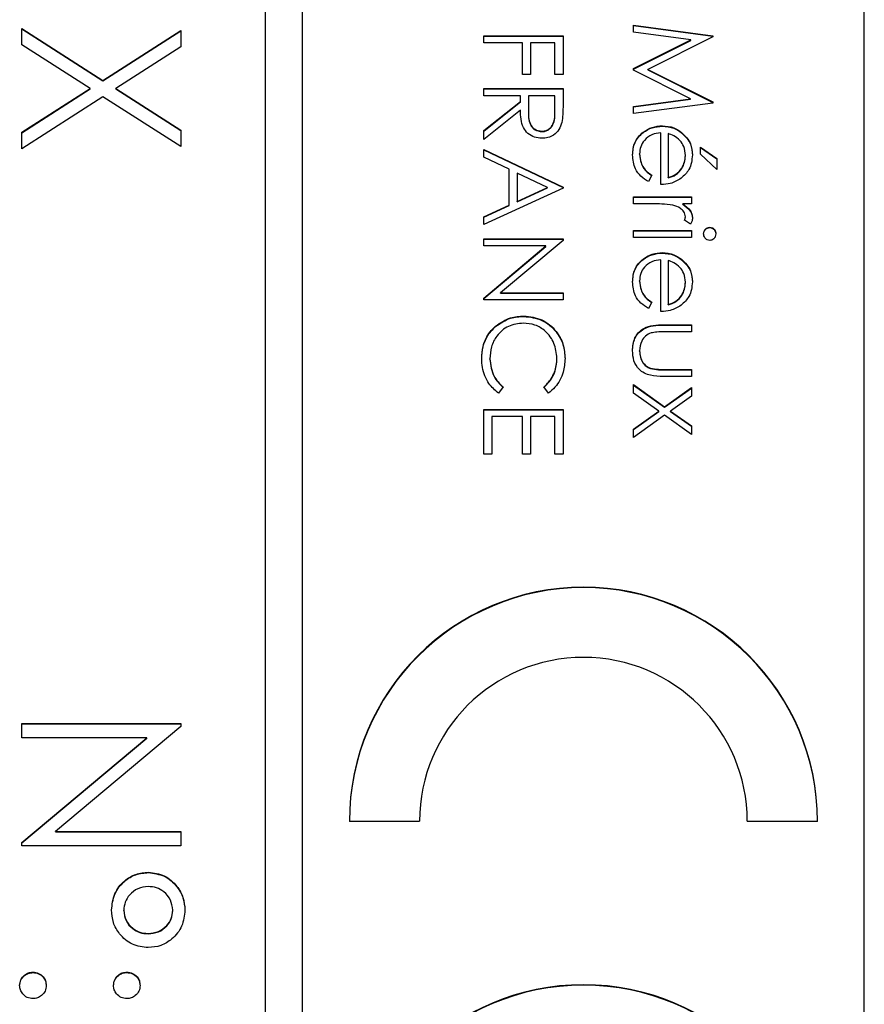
# Model space of a CAD drawing. Header units: millimetres. Extents: x 179 to 1996, y 94 to 1575.
# Tile 25 of 40: x 1775 to 1784, y 939 to 950. Entities that reach past the tile are written whole.
import ezdxf

# ---------------------------------------------------------------- set-up
doc = ezdxf.new("R2010")
doc.units = ezdxf.units.MM

msp = doc.modelspace()

# ---------------------------------------------------------------- linework, layer by layer
at = {"color": 7, "linetype": 'Continuous', "lineweight": 25}
for p, q in [((1777.604, 985.16), (1777.604, 925.217)), ((1778.004, 925.217), (1778.004, 985.16)), ((1784.004, 927.215), (1784.004, 983.162)), ((1781.539, 949.725), (1782.386, 949.613)), ((1781.539, 949.649), (1781.539, 949.725)), ((1775.004, 949.69), (1775.871, 949.136)), ((1775.004, 949.515), (1775.004, 949.69)), ((1775.004, 949.686), (1775.871, 949.131)), ((1775.871, 949.136), (1776.704, 949.669)), ((1775.871, 949.131), (1776.704, 949.664)), ((1776.704, 949.669), (1776.704, 949.493)), ((1781.539, 949.721), (1782.386, 949.609)), ((1782.15, 949.568), (1781.539, 949.649)), ((1775.734, 949.048), (1775.004, 949.515)), ((1779.939, 949.536), (1779.939, 949.612)), ((1779.939, 949.612), (1780.786, 949.612)), ((1779.939, 949.608), (1780.786, 949.608)), ((1780.352, 949.536), (1779.939, 949.536)), ((1780.352, 949.2), (1780.352, 949.536)), ((1780.438, 949.536), (1780.438, 949.2)), ((1780.699, 949.536), (1780.438, 949.536)), ((1780.699, 949.2), (1780.699, 949.536)), ((1780.786, 949.612), (1780.786, 949.2)), ((1781.539, 949.261), (1782.15, 949.568)), ((1781.539, 949.257), (1782.15, 949.563)), ((1782.386, 949.602), (1781.691, 949.253)), ((1782.15, 949.563), (1782.15, 949.568)), ((1782.386, 949.613), (1782.386, 949.602)), ((1776.704, 949.493), (1776.009, 949.048)), ((1780.438, 949.2), (1780.352, 949.2)), ((1780.786, 949.2), (1780.699, 949.2)), ((1781.539, 949.244), (1781.539, 949.261)), ((1782.148, 948.939), (1781.539, 949.244)), ((1781.691, 949.253), (1782.386, 948.905)), ((1781.691, 949.249), (1781.691, 949.253)), ((1781.691, 949.249), (1782.386, 948.9)), ((1775.871, 949.131), (1775.871, 949.136)), ((1775.004, 948.582), (1775.734, 949.048)), ((1775.004, 948.577), (1775.734, 949.044)), ((1775.734, 949.044), (1775.734, 949.048)), ((1776.009, 949.048), (1776.704, 948.603)), ((1776.009, 949.044), (1776.009, 949.048)), ((1776.009, 949.044), (1776.704, 948.599)), ((1779.939, 948.972), (1779.939, 949.048)), ((1779.939, 949.048), (1780.786, 949.048)), ((1779.939, 949.044), (1780.786, 949.044)), ((1780.786, 949.048), (1780.786, 948.879)), ((1775.871, 948.96), (1775.004, 948.406)), ((1776.704, 948.428), (1775.871, 948.96)), ((1780.33, 948.972), (1779.939, 948.972)), ((1779.939, 948.6), (1780.33, 948.91)), ((1779.939, 948.595), (1780.33, 948.906)), ((1780.33, 948.91), (1780.33, 948.972)), ((1780.33, 948.906), (1780.33, 948.91)), ((1780.417, 948.972), (1780.416, 948.817)), ((1780.699, 948.972), (1780.417, 948.972)), ((1780.699, 948.814), (1780.699, 948.972)), ((1781.539, 948.858), (1782.148, 948.939)), ((1781.539, 948.853), (1782.148, 948.934)), ((1782.386, 948.894), (1781.539, 948.781)), ((1782.148, 948.934), (1782.148, 948.939)), ((1782.386, 948.905), (1782.386, 948.894)), ((1780.33, 948.817), (1779.939, 948.506)), ((1780.416, 948.815), (1780.416, 948.809)), ((1780.699, 948.809), (1780.699, 948.814)), ((1781.539, 948.781), (1781.539, 948.858)), ((1775.004, 948.406), (1775.004, 948.582)), ((1776.704, 948.603), (1776.704, 948.428)), ((1779.939, 948.506), (1779.939, 948.6)), ((1780.56, 948.588), (1780.56, 948.593)), ((1781.832, 948.022), (1781.832, 948.575)), ((1781.847, 948.647), (1781.847, 948.651)), ((1781.908, 948.567), (1781.908, 948.098)), ((1782.053, 948.576), (1782.053, 948.58)), ((1779.939, 948.397), (1780.786, 947.996)), ((1779.939, 948.315), (1779.939, 948.397)), ((1779.939, 948.393), (1780.786, 947.992)), ((1782.256, 948.348), (1782.256, 948.424)), ((1782.256, 948.424), (1782.429, 948.303)), ((1782.256, 948.419), (1782.429, 948.299)), ((1780.211, 948.186), (1779.939, 948.315)), ((1781.604, 948.346), (1781.604, 948.35)), ((1782.093, 948.33), (1782.093, 948.335)), ((1782.429, 948.185), (1782.256, 948.348)), ((1782.429, 948.303), (1782.429, 948.185)), ((1780.211, 947.803), (1780.211, 948.186)), ((1780.621, 947.992), (1780.297, 948.145)), ((1780.297, 948.145), (1780.297, 947.842)), ((1781.735, 948.122), (1781.699, 948.055)), ((1781.908, 948.094), (1781.908, 948.098)), ((1780.786, 947.985), (1779.939, 947.595)), ((1780.297, 947.842), (1780.621, 947.992)), ((1780.297, 947.838), (1780.621, 947.987)), ((1780.621, 947.987), (1780.621, 947.992)), ((1780.786, 947.996), (1780.786, 947.985)), ((1780.297, 947.838), (1780.297, 947.842)), ((1781.539, 947.816), (1781.539, 947.892)), ((1781.539, 947.892), (1782.158, 947.892)), ((1781.539, 947.888), (1782.158, 947.888)), ((1782.158, 947.892), (1782.158, 947.816)), ((1779.939, 947.677), (1780.211, 947.803)), ((1779.939, 947.673), (1780.211, 947.798)), ((1780.211, 947.798), (1780.211, 947.803)), ((1781.747, 947.816), (1781.539, 947.816)), ((1782.158, 947.816), (1782.067, 947.816)), ((1782.067, 947.812), (1782.067, 947.816)), ((1779.939, 947.595), (1779.939, 947.677)), ((1782.148, 947.599), (1782.082, 947.641)), ((1782.093, 947.676), (1782.093, 947.68)), ((1781.539, 947.458), (1781.539, 947.534)), ((1781.539, 947.534), (1782.158, 947.534)), ((1781.539, 947.53), (1782.158, 947.53)), ((1782.158, 947.534), (1782.158, 947.458)), ((1782.353, 947.563), (1782.353, 947.567)), ((1779.939, 947.443), (1780.786, 947.443)), ((1779.939, 947.367), (1779.939, 947.443)), ((1779.939, 947.439), (1780.786, 947.439)), ((1780.786, 947.427), (1780.119, 946.868)), ((1780.786, 947.443), (1780.786, 947.427)), ((1782.158, 947.458), (1781.539, 947.458)), ((1780.604, 947.367), (1779.939, 947.367)), ((1779.939, 946.81), (1780.604, 947.367)), ((1779.939, 946.805), (1780.604, 947.363)), ((1780.604, 947.363), (1780.604, 947.367)), ((1781.832, 946.667), (1781.832, 947.22)), ((1781.847, 947.291), (1781.847, 947.296)), ((1781.908, 947.212), (1781.908, 946.743)), ((1782.053, 947.22), (1782.053, 947.225)), ((1781.604, 946.99), (1781.604, 946.994)), ((1782.093, 946.975), (1782.093, 946.979)), ((1779.939, 946.792), (1779.939, 946.81)), ((1780.786, 946.792), (1779.939, 946.792)), ((1780.119, 946.868), (1780.786, 946.868)), ((1780.119, 946.864), (1780.119, 946.868)), ((1780.119, 946.864), (1780.786, 946.864)), ((1780.786, 946.868), (1780.786, 946.792)), ((1781.735, 946.767), (1781.699, 946.699)), ((1781.908, 946.738), (1781.908, 946.743)), ((1780.367, 946.615), (1780.367, 946.619)), ((1780.065, 946.507), (1780.065, 946.512)), ((1781.862, 946.526), (1782.158, 946.526)), ((1781.862, 946.521), (1781.862, 946.526)), ((1781.862, 946.521), (1782.158, 946.521)), ((1782.158, 946.526), (1782.158, 946.45)), ((1782.158, 946.45), (1781.871, 946.45)), ((1780.004, 946.159), (1780.004, 946.163)), ((1780.721, 946.164), (1780.721, 946.169)), ((1781.604, 946.244), (1781.604, 946.248)), ((1781.72, 946.057), (1781.72, 946.061)), ((1781.871, 946.049), (1782.158, 946.049)), ((1781.871, 946.044), (1781.871, 946.049)), ((1781.871, 946.044), (1782.158, 946.044)), ((1782.158, 946.049), (1782.158, 945.973)), ((1782.158, 945.973), (1781.857, 945.973)), ((1780.145, 945.861), (1780.095, 945.795)), ((1780.63, 945.795), (1780.58, 945.861)), ((1781.539, 945.886), (1781.871, 945.649)), ((1781.539, 945.796), (1781.539, 945.886)), ((1781.539, 945.882), (1781.871, 945.645)), ((1781.871, 945.649), (1782.158, 945.854)), ((1781.871, 945.645), (1782.158, 945.849)), ((1782.158, 945.854), (1782.158, 945.763)), ((1781.808, 945.604), (1781.539, 945.796)), ((1782.158, 945.763), (1781.935, 945.604)), ((1781.871, 945.645), (1781.871, 945.649)), ((1779.939, 945.144), (1779.939, 945.621)), ((1779.939, 945.621), (1780.786, 945.621)), ((1779.939, 945.617), (1780.786, 945.617)), ((1780.026, 945.545), (1780.026, 945.144)), ((1780.352, 945.545), (1780.026, 945.545)), ((1780.352, 945.144), (1780.352, 945.545)), ((1780.438, 945.545), (1780.438, 945.144)), ((1780.699, 945.545), (1780.438, 945.545)), ((1780.699, 945.144), (1780.699, 945.545)), ((1780.786, 945.621), (1780.786, 945.144)), ((1781.539, 945.412), (1781.808, 945.604)), ((1781.539, 945.408), (1781.808, 945.6)), ((1781.871, 945.559), (1781.539, 945.322)), ((1781.808, 945.6), (1781.808, 945.604)), ((1782.158, 945.355), (1781.871, 945.559)), ((1781.935, 945.604), (1782.158, 945.445)), ((1781.935, 945.6), (1781.935, 945.604)), ((1781.935, 945.6), (1782.158, 945.441)), ((1782.158, 945.445), (1782.158, 945.355)), ((1781.539, 945.322), (1781.539, 945.412)), ((1780.026, 945.144), (1779.939, 945.144)), ((1780.438, 945.144), (1780.352, 945.144)), ((1780.786, 945.144), (1780.699, 945.144)), ((1775.004, 942.268), (1776.704, 942.268)), ((1775.004, 942.115), (1775.004, 942.268)), ((1775.004, 942.263), (1776.704, 942.263)), ((1776.704, 942.268), (1776.704, 942.236)), ((1776.704, 942.236), (1775.366, 941.114)), ((1776.339, 942.115), (1775.004, 942.115)), ((1775.004, 940.996), (1776.339, 942.115)), ((1775.004, 940.992), (1776.339, 942.111)), ((1776.339, 942.111), (1776.339, 942.115)), ((1778.504, 941.224), (1779.254, 941.224)), ((1782.754, 941.224), (1783.504, 941.224)), ((1775.366, 941.114), (1776.704, 941.114)), ((1775.366, 941.109), (1775.366, 941.114)), ((1775.366, 941.109), (1776.704, 941.109)), ((1776.704, 941.114), (1776.704, 940.961)), ((1775.004, 940.961), (1775.004, 940.996)), ((1776.704, 940.961), (1775.004, 940.961)), ((1776.359, 940.674), (1776.359, 940.678)), ((1776.094, 940.269), (1776.094, 940.273)), ((1776.617, 940.268), (1776.617, 940.272)), ((1776.353, 940.021), (1776.353, 940.025)), ((1775.124, 939.607), (1775.124, 939.611)), ((1776.127, 939.607), (1776.127, 939.611))]:
    msp.add_line(p, q, dxfattribs=at)
for centre, radius in [((1781.004, 941.223), 2.5), ((1781.004, 941.218), 2.5), ((1781.004, 941.223), 1.75), ((1781.004, 936.977), 2.5), ((1781.004, 936.972), 2.5)]:
    msp.add_arc(centre, radius, 0.0442, 179.9558, dxfattribs=at)
for points, knots in [([(1780.559, 948.517), (1780.533, 948.519), (1780.479, 948.523), (1780.408, 948.565), (1780.337, 948.661), (1780.333, 948.752), (1780.33, 948.817)], [0, 0, 0, 0, 0.18712, 0.373979, 0.560911, 1, 1, 1, 1]), ([(1780.416, 948.817), (1780.416, 948.765), (1780.416, 948.7), (1780.457, 948.636), (1780.496, 948.603), (1780.534, 948.597), (1780.56, 948.593)], [0, 0, 0, 0, 0.499827, 0.625498, 0.751208, 1, 1, 1, 1]), ([(1780.416, 948.813), (1780.416, 948.761), (1780.416, 948.696), (1780.457, 948.632), (1780.496, 948.598), (1780.534, 948.592), (1780.56, 948.588)], [0, 0, 0, 0, 0.499827, 0.625498, 0.751208, 1, 1, 1, 1]), ([(1780.56, 948.593), (1780.572, 948.594), (1780.597, 948.595), (1780.631, 948.612), (1780.659, 948.636), (1780.701, 948.699), (1780.7, 948.763), (1780.699, 948.814)], [0, 0, 0, 0, 0.125307, 0.250617, 0.375954, 0.501281, 1, 1, 1, 1]), ([(1780.56, 948.588), (1780.572, 948.589), (1780.597, 948.591), (1780.631, 948.608), (1780.659, 948.632), (1780.701, 948.694), (1780.7, 948.758), (1780.699, 948.809)], [0, 0, 0, 0, 0.125307, 0.250617, 0.375954, 0.501281, 1, 1, 1, 1]), ([(1780.786, 948.879), (1780.786, 948.843), (1780.786, 948.779), (1780.778, 948.715), (1780.774, 948.687)], [0, 0, 0, 0, 0.56024, 1, 1, 1, 1]), ([(1780.774, 948.687), (1780.765, 948.661), (1780.748, 948.608), (1780.691, 948.552), (1780.625, 948.521), (1780.581, 948.518), (1780.559, 948.517)], [0, 0, 0, 0, 0.279797, 0.5595, 0.779626, 1, 1, 1, 1]), ([(1781.528, 948.34), (1781.533, 948.387), (1781.541, 948.481), (1781.631, 948.582), (1781.737, 948.641), (1781.81, 948.648), (1781.847, 948.651)], [0, 0, 0, 0, 0.279885, 0.558859, 0.779462, 1, 1, 1, 1]), ([(1781.528, 948.336), (1781.533, 948.383), (1781.541, 948.477), (1781.631, 948.578), (1781.737, 948.637), (1781.81, 948.644), (1781.847, 948.647)], [0, 0, 0, 0, 0.279885, 0.558859, 0.779462, 1, 1, 1, 1]), ([(1781.832, 948.575), (1781.799, 948.572), (1781.732, 948.564), (1781.656, 948.504), (1781.611, 948.429), (1781.606, 948.376), (1781.604, 948.35)], [0, 0, 0, 0, 0.279963, 0.559359, 0.779526, 1, 1, 1, 1]), ([(1781.847, 948.651), (1781.889, 948.648), (1781.964, 948.641), (1782.026, 948.599), (1782.053, 948.58)], [0, 0, 0, 0, 0.559427, 1, 1, 1, 1]), ([(1781.847, 948.647), (1781.889, 948.643), (1781.964, 948.637), (1782.026, 948.594), (1782.053, 948.576)], [0, 0, 0, 0, 0.559427, 1, 1, 1, 1]), ([(1782.035, 948.494), (1782.014, 948.512), (1781.976, 948.545), (1781.929, 948.561), (1781.908, 948.567)], [0, 0, 0, 0, 0.558795, 1, 1, 1, 1]), ([(1782.053, 948.58), (1782.091, 948.542), (1782.158, 948.474), (1782.165, 948.38), (1782.169, 948.339)], [0, 0, 0, 0, 0.558577, 1, 1, 1, 1]), ([(1782.053, 948.576), (1782.091, 948.538), (1782.158, 948.47), (1782.165, 948.376), (1782.169, 948.334)], [0, 0, 0, 0, 0.558577, 1, 1, 1, 1]), ([(1782.093, 948.335), (1782.09, 948.367), (1782.085, 948.426), (1782.05, 948.473), (1782.035, 948.494)], [0, 0, 0, 0, 0.559458, 1, 1, 1, 1]), ([(1781.699, 948.055), (1781.671, 948.072), (1781.615, 948.107), (1781.543, 948.204), (1781.534, 948.289), (1781.528, 948.34)], [0, 0, 0, 0, 0.280919, 0.561407, 1, 1, 1, 1]), ([(1781.604, 948.35), (1781.607, 948.319), (1781.612, 948.267), (1781.643, 948.202), (1781.685, 948.157), (1781.718, 948.134), (1781.735, 948.122)], [0, 0, 0, 0, 0.339465, 0.559626, 0.779498, 1, 1, 1, 1]), ([(1781.604, 948.346), (1781.607, 948.314), (1781.612, 948.263), (1781.643, 948.198), (1781.685, 948.152), (1781.718, 948.129), (1781.735, 948.118)], [0, 0, 0, 0, 0.339465, 0.559626, 0.779498, 1, 1, 1, 1]), ([(1781.908, 948.098), (1781.938, 948.108), (1781.996, 948.126), (1782.055, 948.191), (1782.087, 948.263), (1782.091, 948.311), (1782.093, 948.335)], [0, 0, 0, 0, 0.280138, 0.559194, 0.779598, 1, 1, 1, 1]), ([(1781.908, 948.094), (1781.938, 948.103), (1781.996, 948.122), (1782.055, 948.187), (1782.087, 948.259), (1782.091, 948.306), (1782.093, 948.33)], [0, 0, 0, 0, 0.280138, 0.559194, 0.779598, 1, 1, 1, 1]), ([(1782.169, 948.339), (1782.162, 948.284), (1782.151, 948.185), (1782.079, 948.119), (1782.047, 948.09)], [0, 0, 0, 0, 0.558919, 1, 1, 1, 1]), ([(1782.047, 948.09), (1782.01, 948.068), (1781.943, 948.028), (1781.866, 948.024), (1781.832, 948.022)], [0, 0, 0, 0, 0.5588968, 1, 1, 1, 1]), ([(1781.959, 947.803), (1781.92, 947.808), (1781.849, 947.817), (1781.778, 947.816), (1781.747, 947.816)], [0, 0, 0, 0, 0.559636, 1, 1, 1, 1]), ([(1782.093, 947.68), (1782.089, 947.698), (1782.081, 947.734), (1782.031, 947.78), (1781.987, 947.794), (1781.959, 947.803)], [0, 0, 0, 0, 0.278336, 0.558768, 1, 1, 1, 1]), ([(1782.067, 947.816), (1782.096, 947.795), (1782.136, 947.765), (1782.165, 947.707), (1782.167, 947.679), (1782.169, 947.666)], [0, 0, 0, 0, 0.558788, 0.779481, 1, 1, 1, 1]), ([(1782.067, 947.812), (1782.096, 947.791), (1782.136, 947.761), (1782.165, 947.703), (1782.167, 947.675), (1782.169, 947.661)], [0, 0, 0, 0, 0.558788, 0.779481, 1, 1, 1, 1]), ([(1782.082, 947.641), (1782.085, 947.648), (1782.091, 947.66), (1782.092, 947.674), (1782.093, 947.68)], [0, 0, 0, 0, 0.560396, 1, 1, 1, 1]), ([(1782.083, 947.64), (1782.086, 947.646), (1782.091, 947.657), (1782.092, 947.67), (1782.093, 947.676)], [0, 0, 0, 0, 0.51545, 1, 1, 1, 1]), ([(1782.169, 947.666), (1782.167, 947.652), (1782.164, 947.629), (1782.153, 947.608), (1782.148, 947.599)], [0, 0, 0, 0, 0.559243, 1, 1, 1, 1]), ([(1782.288, 947.497), (1782.289, 947.507), (1782.291, 947.527), (1782.308, 947.549), (1782.329, 947.564), (1782.345, 947.566), (1782.353, 947.567)], [0, 0, 0, 0, 0.279784, 0.559698, 0.779921, 1, 1, 1, 1]), ([(1782.288, 947.492), (1782.289, 947.502), (1782.291, 947.522), (1782.308, 947.545), (1782.329, 947.56), (1782.345, 947.562), (1782.353, 947.563)], [0, 0, 0, 0, 0.279784, 0.559698, 0.779921, 1, 1, 1, 1]), ([(1782.353, 947.567), (1782.363, 947.566), (1782.383, 947.563), (1782.404, 947.543), (1782.417, 947.52), (1782.418, 947.505), (1782.418, 947.497)], [0, 0, 0, 0, 0.279289, 0.558897, 0.779452, 1, 1, 1, 1]), ([(1782.353, 947.563), (1782.363, 947.561), (1782.383, 947.558), (1782.404, 947.539), (1782.417, 947.516), (1782.418, 947.5), (1782.418, 947.492)], [0, 0, 0, 0, 0.279289, 0.558897, 0.779452, 1, 1, 1, 1]), ([(1782.353, 947.426), (1782.343, 947.427), (1782.323, 947.43), (1782.302, 947.451), (1782.29, 947.473), (1782.289, 947.489), (1782.288, 947.497)], [0, 0, 0, 0, 0.27916, 0.558862, 0.779356, 1, 1, 1, 1]), ([(1782.418, 947.497), (1782.417, 947.487), (1782.415, 947.467), (1782.398, 947.443), (1782.377, 947.428), (1782.361, 947.427), (1782.353, 947.426)], [0, 0, 0, 0, 0.279869, 0.559866, 0.779911, 1, 1, 1, 1]), ([(1781.528, 946.985), (1781.533, 947.032), (1781.541, 947.126), (1781.631, 947.227), (1781.737, 947.286), (1781.81, 947.292), (1781.847, 947.296)], [0, 0, 0, 0, 0.279885, 0.558859, 0.779462, 1, 1, 1, 1]), ([(1781.528, 946.981), (1781.533, 947.028), (1781.541, 947.121), (1781.631, 947.223), (1781.737, 947.281), (1781.81, 947.288), (1781.847, 947.291)], [0, 0, 0, 0, 0.279885, 0.558859, 0.779462, 1, 1, 1, 1]), ([(1781.832, 947.22), (1781.799, 947.216), (1781.732, 947.208), (1781.656, 947.148), (1781.611, 947.073), (1781.606, 947.021), (1781.604, 946.994)], [0, 0, 0, 0, 0.279963, 0.559359, 0.779526, 1, 1, 1, 1]), ([(1781.847, 947.296), (1781.889, 947.292), (1781.964, 947.285), (1782.026, 947.243), (1782.053, 947.225)], [0, 0, 0, 0, 0.559427, 1, 1, 1, 1]), ([(1781.847, 947.291), (1781.889, 947.288), (1781.964, 947.281), (1782.026, 947.239), (1782.053, 947.22)], [0, 0, 0, 0, 0.5594271, 1, 1, 1, 1]), ([(1782.035, 947.138), (1782.014, 947.157), (1781.976, 947.19), (1781.929, 947.205), (1781.908, 947.212)], [0, 0, 0, 0, 0.558795, 1, 1, 1, 1]), ([(1782.053, 947.225), (1782.091, 947.187), (1782.158, 947.119), (1782.165, 947.025), (1782.169, 946.983)], [0, 0, 0, 0, 0.558577, 1, 1, 1, 1]), ([(1782.053, 947.22), (1782.091, 947.182), (1782.158, 947.114), (1782.165, 947.02), (1782.169, 946.979)], [0, 0, 0, 0, 0.5585773, 1, 1, 1, 1]), ([(1782.093, 946.979), (1782.09, 947.012), (1782.085, 947.071), (1782.05, 947.118), (1782.035, 947.138)], [0, 0, 0, 0, 0.559458, 1, 1, 1, 1]), ([(1781.604, 946.994), (1781.607, 946.963), (1781.612, 946.912), (1781.643, 946.846), (1781.685, 946.801), (1781.718, 946.778), (1781.735, 946.767)], [0, 0, 0, 0, 0.339465, 0.559626, 0.779498, 1, 1, 1, 1]), ([(1781.604, 946.99), (1781.607, 946.959), (1781.612, 946.908), (1781.643, 946.842), (1781.685, 946.797), (1781.718, 946.774), (1781.735, 946.762)], [0, 0, 0, 0, 0.339465, 0.559626, 0.779498, 1, 1, 1, 1]), ([(1781.699, 946.699), (1781.671, 946.717), (1781.615, 946.751), (1781.543, 946.848), (1781.534, 946.933), (1781.528, 946.985)], [0, 0, 0, 0, 0.280919, 0.561407, 1, 1, 1, 1]), ([(1781.908, 946.743), (1781.938, 946.752), (1781.996, 946.771), (1782.055, 946.835), (1782.087, 946.907), (1782.091, 946.955), (1782.093, 946.979)], [0, 0, 0, 0, 0.280138, 0.559194, 0.779598, 1, 1, 1, 1]), ([(1781.908, 946.738), (1781.938, 946.748), (1781.996, 946.766), (1782.055, 946.831), (1782.087, 946.903), (1782.091, 946.951), (1782.093, 946.975)], [0, 0, 0, 0, 0.280138, 0.559194, 0.779598, 1, 1, 1, 1]), ([(1782.169, 946.983), (1782.162, 946.928), (1782.151, 946.83), (1782.079, 946.763), (1782.047, 946.734)], [0, 0, 0, 0, 0.558919, 1, 1, 1, 1]), ([(1782.047, 946.734), (1782.01, 946.712), (1781.943, 946.673), (1781.866, 946.669), (1781.832, 946.667)], [0, 0, 0, 0, 0.558897, 1, 1, 1, 1]), ([(1780.065, 946.512), (1780.117, 946.547), (1780.209, 946.609), (1780.319, 946.616), (1780.367, 946.619)], [0, 0, 0, 0, 0.5590286, 1, 1, 1, 1]), ([(1780.065, 946.507), (1780.117, 946.542), (1780.209, 946.605), (1780.319, 946.612), (1780.367, 946.615)], [0, 0, 0, 0, 0.559029, 1, 1, 1, 1]), ([(1780.367, 946.619), (1780.434, 946.611), (1780.566, 946.596), (1780.712, 946.471), (1780.796, 946.32), (1780.804, 946.216), (1780.808, 946.164)], [0, 0, 0, 0, 0.2795119, 0.5590796, 0.7793739, 1, 1, 1, 1]), ([(1780.367, 946.615), (1780.434, 946.607), (1780.566, 946.591), (1780.712, 946.466), (1780.796, 946.316), (1780.804, 946.212), (1780.808, 946.159)], [0, 0, 0, 0, 0.2795119, 0.5590796, 0.7793739, 1, 1, 1, 1]), ([(1779.917, 946.163), (1779.92, 946.207), (1779.924, 946.281), (1779.959, 946.377), (1780.003, 946.452), (1780.045, 946.492), (1780.065, 946.512)], [0, 0, 0, 0, 0.339838, 0.559927, 0.779959, 1, 1, 1, 1]), ([(1779.917, 946.158), (1779.92, 946.203), (1779.924, 946.276), (1779.959, 946.373), (1780.003, 946.447), (1780.045, 946.487), (1780.065, 946.507)], [0, 0, 0, 0, 0.3398376, 0.5599275, 0.7799589, 1, 1, 1, 1]), ([(1780.362, 946.543), (1780.307, 946.537), (1780.197, 946.524), (1780.079, 946.418), (1780.013, 946.292), (1780.007, 946.206), (1780.004, 946.163)], [0, 0, 0, 0, 0.279434, 0.558921, 0.779283, 1, 1, 1, 1]), ([(1780.721, 946.169), (1780.714, 946.223), (1780.702, 946.331), (1780.61, 946.457), (1780.489, 946.532), (1780.404, 946.539), (1780.362, 946.543)], [0, 0, 0, 0, 0.279856, 0.559519, 0.779686, 1, 1, 1, 1]), ([(1781.528, 946.249), (1781.532, 946.296), (1781.539, 946.39), (1781.663, 946.521), (1781.787, 946.524), (1781.862, 946.526)], [0, 0, 0, 0, 0.28097, 0.559785, 1, 1, 1, 1]), ([(1781.528, 946.244), (1781.532, 946.292), (1781.539, 946.385), (1781.663, 946.517), (1781.787, 946.52), (1781.862, 946.521)], [0, 0, 0, 0, 0.28097, 0.559785, 1, 1, 1, 1]), ([(1781.726, 946.438), (1781.705, 946.429), (1781.664, 946.41), (1781.615, 946.342), (1781.608, 946.284), (1781.604, 946.248)], [0, 0, 0, 0, 0.2801167, 0.5605444, 1, 1, 1, 1]), ([(1781.871, 946.45), (1781.844, 946.45), (1781.795, 946.45), (1781.747, 946.442), (1781.726, 946.438)], [0, 0, 0, 0, 0.560377, 1, 1, 1, 1]), ([(1780.095, 945.795), (1780.059, 945.827), (1779.999, 945.88), (1779.948, 945.979), (1779.922, 946.069), (1779.919, 946.132), (1779.917, 946.163)], [0, 0, 0, 0, 0.339341, 0.559515, 0.77972, 1, 1, 1, 1]), ([(1780.004, 946.163), (1780.012, 946.098), (1780.027, 945.981), (1780.109, 945.898), (1780.145, 945.861)], [0, 0, 0, 0, 0.558772, 1, 1, 1, 1]), ([(1780.004, 946.159), (1780.012, 946.094), (1780.027, 945.976), (1780.109, 945.893), (1780.145, 945.857)], [0, 0, 0, 0, 0.558772, 1, 1, 1, 1]), ([(1780.58, 945.861), (1780.608, 945.889), (1780.656, 945.934), (1780.696, 946.017), (1780.717, 946.091), (1780.72, 946.143), (1780.721, 946.169)], [0, 0, 0, 0, 0.339327, 0.559466, 0.779727, 1, 1, 1, 1]), ([(1780.58, 945.857), (1780.608, 945.884), (1780.656, 945.93), (1780.696, 946.013), (1780.717, 946.087), (1780.72, 946.138), (1780.721, 946.164)], [0, 0, 0, 0, 0.339327, 0.559466, 0.779727, 1, 1, 1, 1]), ([(1780.808, 946.164), (1780.804, 946.115), (1780.799, 946.036), (1780.755, 945.933), (1780.703, 945.855), (1780.655, 945.815), (1780.63, 945.795)], [0, 0, 0, 0, 0.33969, 0.55984, 0.77993, 1, 1, 1, 1]), ([(1781.857, 945.973), (1781.81, 945.974), (1781.719, 945.975), (1781.598, 946.034), (1781.535, 946.14), (1781.531, 946.213), (1781.528, 946.249)], [0, 0, 0, 0, 0.281501, 0.559646, 0.779298, 1, 1, 1, 1]), ([(1781.604, 946.248), (1781.606, 946.226), (1781.608, 946.182), (1781.635, 946.126), (1781.673, 946.083), (1781.704, 946.069), (1781.72, 946.061)], [0, 0, 0, 0, 0.28027, 0.560007, 0.780074, 1, 1, 1, 1]), ([(1781.604, 946.244), (1781.606, 946.222), (1781.608, 946.178), (1781.635, 946.122), (1781.673, 946.079), (1781.704, 946.064), (1781.72, 946.057)], [0, 0, 0, 0, 0.28027, 0.560007, 0.780074, 1, 1, 1, 1]), ([(1781.72, 946.061), (1781.748, 946.057), (1781.798, 946.048), (1781.849, 946.049), (1781.871, 946.049)], [0, 0, 0, 0, 0.559371, 1, 1, 1, 1]), ([(1781.72, 946.057), (1781.748, 946.052), (1781.798, 946.044), (1781.849, 946.044), (1781.871, 946.044)], [0, 0, 0, 0, 0.559371, 1, 1, 1, 1]), ([(1775.963, 940.276), (1775.97, 940.335), (1775.983, 940.453), (1776.089, 940.586), (1776.22, 940.666), (1776.312, 940.674), (1776.359, 940.678)], [0, 0, 0, 0, 0.279728, 0.559381, 0.779608, 1, 1, 1, 1]), ([(1775.963, 940.272), (1775.97, 940.331), (1775.983, 940.449), (1776.089, 940.581), (1776.22, 940.662), (1776.312, 940.67), (1776.359, 940.674)], [0, 0, 0, 0, 0.279728, 0.559381, 0.779608, 1, 1, 1, 1]), ([(1776.359, 940.678), (1776.417, 940.671), (1776.534, 940.655), (1776.66, 940.542), (1776.736, 940.411), (1776.744, 940.319), (1776.748, 940.273)], [0, 0, 0, 0, 0.279239, 0.559101, 0.779515, 1, 1, 1, 1]), ([(1776.359, 940.674), (1776.417, 940.666), (1776.534, 940.651), (1776.66, 940.538), (1776.736, 940.406), (1776.744, 940.315), (1776.748, 940.269)], [0, 0, 0, 0, 0.279239, 0.559101, 0.779515, 1, 1, 1, 1]), ([(1776.355, 940.526), (1776.318, 940.521), (1776.242, 940.513), (1776.158, 940.444), (1776.103, 940.362), (1776.097, 940.303), (1776.094, 940.273)], [0, 0, 0, 0, 0.279655, 0.5595, 0.779804, 1, 1, 1, 1]), ([(1776.617, 940.272), (1776.612, 940.31), (1776.602, 940.386), (1776.53, 940.468), (1776.445, 940.518), (1776.385, 940.523), (1776.355, 940.526)], [0, 0, 0, 0, 0.2793486, 0.5592234, 0.7795938, 1, 1, 1, 1]), ([(1776.355, 939.873), (1776.297, 939.88), (1776.179, 939.894), (1776.051, 940.006), (1775.974, 940.138), (1775.967, 940.23), (1775.963, 940.276)], [0, 0, 0, 0, 0.279451, 0.559125, 0.779441, 1, 1, 1, 1]), ([(1776.094, 940.273), (1776.099, 940.236), (1776.109, 940.161), (1776.181, 940.081), (1776.265, 940.032), (1776.324, 940.027), (1776.353, 940.025)], [0, 0, 0, 0, 0.2792797, 0.5590963, 0.7795072, 1, 1, 1, 1]), ([(1776.094, 940.269), (1776.099, 940.231), (1776.109, 940.157), (1776.181, 940.076), (1776.265, 940.028), (1776.324, 940.023), (1776.353, 940.021)], [0, 0, 0, 0, 0.27928, 0.559096, 0.779507, 1, 1, 1, 1]), ([(1776.353, 940.025), (1776.391, 940.029), (1776.467, 940.036), (1776.553, 940.101), (1776.609, 940.183), (1776.614, 940.242), (1776.617, 940.272)], [0, 0, 0, 0, 0.279971, 0.559668, 0.779809, 1, 1, 1, 1]), ([(1776.353, 940.021), (1776.391, 940.024), (1776.467, 940.032), (1776.553, 940.097), (1776.609, 940.179), (1776.614, 940.238), (1776.617, 940.268)], [0, 0, 0, 0, 0.279971, 0.559668, 0.779809, 1, 1, 1, 1]), ([(1776.748, 940.273), (1776.741, 940.215), (1776.728, 940.098), (1776.623, 939.967), (1776.493, 939.885), (1776.401, 939.877), (1776.355, 939.873)], [0, 0, 0, 0, 0.279651, 0.559386, 0.779629, 1, 1, 1, 1]), ([(1774.982, 939.47), (1774.985, 939.491), (1774.99, 939.532), (1775.029, 939.578), (1775.075, 939.607), (1775.108, 939.61), (1775.124, 939.611)], [0, 0, 0, 0, 0.279581, 0.559143, 0.779575, 1, 1, 1, 1]), ([(1774.982, 939.465), (1774.985, 939.486), (1774.99, 939.528), (1775.029, 939.574), (1775.075, 939.602), (1775.108, 939.605), (1775.124, 939.607)], [0, 0, 0, 0, 0.279581, 0.559143, 0.779575, 1, 1, 1, 1]), ([(1775.124, 939.611), (1775.145, 939.609), (1775.187, 939.604), (1775.233, 939.565), (1775.261, 939.519), (1775.264, 939.486), (1775.266, 939.47)], [0, 0, 0, 0, 0.279576, 0.559284, 0.779552, 1, 1, 1, 1]), ([(1775.124, 939.607), (1775.145, 939.604), (1775.187, 939.599), (1775.233, 939.561), (1775.261, 939.515), (1775.264, 939.482), (1775.266, 939.465)], [0, 0, 0, 0, 0.279576, 0.559284, 0.779552, 1, 1, 1, 1]), ([(1775.985, 939.47), (1775.987, 939.491), (1775.992, 939.532), (1776.031, 939.579), (1776.077, 939.607), (1776.11, 939.61), (1776.127, 939.611)], [0, 0, 0, 0, 0.279647, 0.559299, 0.779615, 1, 1, 1, 1]), ([(1775.985, 939.465), (1775.987, 939.486), (1775.992, 939.528), (1776.031, 939.574), (1776.077, 939.603), (1776.11, 939.605), (1776.127, 939.607)], [0, 0, 0, 0, 0.279647, 0.559299, 0.779615, 1, 1, 1, 1]), ([(1776.127, 939.611), (1776.147, 939.609), (1776.189, 939.604), (1776.235, 939.565), (1776.264, 939.519), (1776.267, 939.486), (1776.268, 939.47)], [0, 0, 0, 0, 0.279585, 0.559454, 0.779697, 1, 1, 1, 1]), ([(1776.127, 939.607), (1776.147, 939.604), (1776.189, 939.599), (1776.235, 939.561), (1776.264, 939.514), (1776.267, 939.482), (1776.268, 939.465)], [0, 0, 0, 0, 0.279585, 0.559454, 0.779697, 1, 1, 1, 1]), ([(1775.124, 939.328), (1775.103, 939.331), (1775.061, 939.336), (1775.015, 939.374), (1774.987, 939.421), (1774.984, 939.453), (1774.982, 939.47)], [0, 0, 0, 0, 0.279469, 0.559358, 0.779674, 1, 1, 1, 1]), ([(1775.266, 939.47), (1775.263, 939.449), (1775.259, 939.407), (1775.22, 939.361), (1775.173, 939.332), (1775.141, 939.33), (1775.124, 939.328)], [0, 0, 0, 0, 0.279602, 0.559212, 0.779475, 1, 1, 1, 1]), ([(1776.127, 939.328), (1776.106, 939.331), (1776.064, 939.335), (1776.018, 939.374), (1775.989, 939.42), (1775.986, 939.453), (1775.985, 939.47)], [0, 0, 0, 0, 0.2795175, 0.5593264, 0.7795441, 1, 1, 1, 1]), ([(1776.268, 939.47), (1776.266, 939.449), (1776.261, 939.407), (1776.222, 939.361), (1776.176, 939.332), (1776.143, 939.33), (1776.127, 939.328)], [0, 0, 0, 0, 0.279602, 0.559212, 0.779475, 1, 1, 1, 1])]:
    msp.add_open_spline(points, degree=3, knots=knots, dxfattribs=at)

doc.saveas('drawing.dxf')
